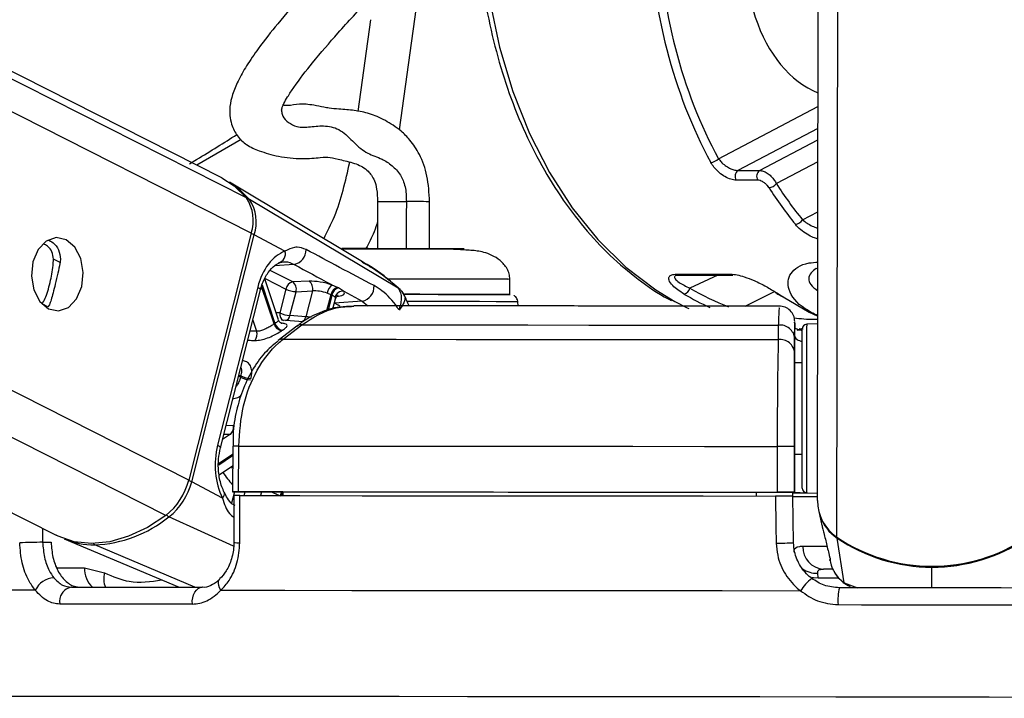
# Paper-space layout '3M DUO Wall Base Bracket' of a CAD drawing. Header units: millimetres. Extents: x 10 to 10067, y 20 to 7950.
# Tile 6 of 114: x 2026 to 2090, y 3016 to 3060. Entities that reach past the tile are written whole.
import ezdxf

# ---------------------------------------------------------------- set-up
doc = ezdxf.new("R2010")
doc.units = ezdxf.units.MM
doc.layers.add('COMPONENT_GEOMETRY', color=7, linetype='Continuous')
doc.styles.add('SLDTEXTSTYLE0', font='TXT', dxfattribs={"width": 0.75})
doc.dimstyles.new('SLDDIMSTYLE1', dxfattribs={"dimtxt": 75, "dimasz": 3.302, "dimexe": 0, "dimexo": 0.0625, "dimgap": 18.75, "dimtad": 0, "dimtih": 1, "dimtoh": 1, "dimdec": 0, "dimrnd": 1e-09, "dimzin": 12, "dimdsep": 46, "dimtxsty": 'SLDTEXTSTYLE0', "dimsah": 1, "dimcen": 0.09, "dimadec": 0, "dimazin": 3, "dimtfac": 1, "dimtdec": 0, "dimtofl": 0, "dimtmove": 0, "dimatfit": 3, "dimfxl": 1, "dimfrac": 2, "dimtolj": 1, "dimtzin": 12, "dimarcsym": 0})

# ---------------------------------------------------------------- blocks, each defined once
blk = doc.blocks.new('_D_31')
at = {"layer": 'COMPONENT_GEOMETRY', "color": 7}
for p, q in [((3546.338, 3861.899), (291.414, 3861.899)), ((294.589, 3861.899), (294.589, 2461.18)), ((294.589, 941.399), (294.589, 2342.118)), ((3494.919, 941.399), (291.414, 941.399))]:
    blk.add_line(p, q, dxfattribs=at)
for points in [[(294.589, 3861.899), (294.081, 3858.597), (295.097, 3858.597)], [(294.589, 941.399), (295.097, 944.701), (294.081, 944.701)]]:
    blk.add_solid(points, dxfattribs=at)
at = {"layer": 'COMPONENT_GEOMETRY', "color": 7, "insert": (183.755, 2438.798), "char_height": 75, "attachment_point": 1, "style": 'SLDTEXTSTYLE0'}
blk.add_mtext('2921', dxfattribs=at)

psp = doc.layouts.new('3M DUO Wall Base Bracket')

# ---------------------------------------------------------------- linework, layer by layer
at = {"color": 8, "linetype": 'Continuous', "lineweight": 25}
for p, q in [((2040.928, 3046.456), (1771.064, 3183.196)), ((2040.606, 3048.774), (1775.24, 3183.234)), ((2035.335, 3027.97), (1729.734, 3182.818)), ((2036.831, 3030.287), (1735.697, 3182.872)), ((2079.262, 3026.546), (2079.458, 3172.309)), ((2051.913, 3062.708), (2050.614, 3053.217)), ((2047.927, 3054.434), (2048.749, 3060.434)), ((2071.507, 3051.333), (2078.014, 3054.755)), ((2078.012, 3053.315), (2072.779, 3050.563)), ((2040.267, 3052.599), (2037.365, 3050.901)), ((2074.194, 3050.563), (2078.011, 3052.571)), ((2078.01, 3051.132), (2075.297, 3049.705)), ((2077.004, 3047.337), (2078.005, 3047.864)), ((2028.414, 3044.532), (2027.979, 3044.753)), ((2043.643, 3043.265), (2042.159, 3044.017)), ((2043.733, 3044.413), (2042.45, 3044.325)), ((2041.826, 3043.485), (2043.189, 3042.795)), ((2071.459, 3043.718), (2069.636, 3042.86)), ((2042.421, 3040.511), (2041.6, 3042.969)), ((2041.635, 3043.08), (2042.48, 3040.551)), ((2050.527, 3042.872), (2050.543, 3042.855)), ((2073.264, 3041.677), (2075.181, 3042.636)), ((2045.882, 3041.383), (2046.149, 3042.438)), ((2046.21, 3042.408), (2045.956, 3041.404)), ((2046.368, 3041.875), (2046.383, 3041.876)), ((2046.383, 3041.876), (2046.37, 3041.883)), ((2046.536, 3042.326), (2046.639, 3042.336)), ((2048.178, 3041.999), (2048.546, 3041.696)), ((2027.616, 3041.639), (2027.238, 3041.83)), ((2041.03, 3040.768), (2041.274, 3040.036)), ((2041.274, 3040.036), (2040.846, 3040.044)), ((2076.757, 3040.101), (2077.046, 3040.204)), ((2077.048, 3040.169), (2076.797, 3040.187)), ((2040.215, 3037.019), (2040.095, 3037.08)), ((2040.117, 3037.166), (2040.237, 3037.106)), ((2039.758, 3033.836), (2039.278, 3033.853)), ((2039.563, 3033.283), (2039.045, 3032.937)), ((2039.138, 3033.3), (2039.563, 3033.283)), ((2038.793, 3031.371), (2039.709, 3031.983)), ((2039.709, 3031.881), (2038.794, 3031.27)), ((2039.708, 3031.07), (2039.639, 3031.177)), ((2039.825, 3029.517), (2039.637, 3028.774)), ((2040.472, 3029.268), (2040.534, 3029.515)), ((2041.596, 3029.512), (2041.534, 3029.268)), ((2039.763, 3025.963), (2035.542, 3027.876)), ((2027.253, 3027.127), (2027.273, 3026.214)), ((2037.226, 3023.267), (2030.69, 3026.043)), ((2028.201, 3024.538), (2030.013, 3024.533)), ((2085.472, 3023.226), (2085.474, 3024.583)), ((2078.039, 3023.889), (2079.359, 3023.887)), ((2079.727, 3023.563), (2080.609, 3023.233)), ((2080.137, 3023.351), (2079.727, 3023.563)), ((2034.619, 3016.107), (2034.066, 3016.107)), ((2035.224, 3016.107), (2034.619, 3016.107))]:
    psp.add_line(p, q, dxfattribs=at)
at = {"color": 7, "linetype": 'Continuous', "lineweight": 25}
for p, q in [((2038.999, 3050.073), (1776.18, 3183.243)), ((1720.162, 3182.73), (2028.154, 3026.67)), ((2077.98, 3028.942), (2078.18, 3178.302)), ((2072.779, 3050.563), (2074.194, 3050.563)), ((2048.206, 3044.578), (2039.497, 3049.788)), ((2074.079, 3049.93), (2072.664, 3049.93)), ((2050.543, 3042.855), (2040.806, 3048.655)), ((2049.196, 3048.524), (2049.191, 3045.446)), ((2052.591, 3045.442), (2052.595, 3048.519)), ((2040.928, 3046.456), (2036.831, 3030.287)), ((2037.03, 3030.181), (2041.126, 3046.35)), ((2043.133, 3045.273), (2041.126, 3046.35)), ((2077.907, 3044.144), (2078.016, 3044.191)), ((2042.719, 3040.771), (2041.818, 3043.469)), ((2044.717, 3043.31), (2043.643, 3043.265)), ((2057.85, 3042.437), (2057.851, 3043.436)), ((2068.74, 3043.771), (2072.307, 3043.771)), ((2068.875, 3043.715), (2068.888, 3043.715)), ((2068.88, 3043.718), (2072.447, 3043.718)), ((2041.348, 3042.929), (2038.725, 3032.573)), ((2038.907, 3032.391), (2041.531, 3042.746)), ((2043.189, 3042.795), (2042.793, 3041.231)), ((2043.46, 3041.062), (2043.856, 3042.626)), ((2043.856, 3042.626), (2044.93, 3042.672)), ((2044.93, 3042.672), (2044.502, 3040.982)), ((2045.904, 3042.533), (2046.149, 3042.438)), ((2046.571, 3042.905), (2046.223, 3043.061)), ((2046.975, 3042.653), (2048.178, 3041.999)), ((2046.271, 3041.495), (2046.44, 3042.16)), ((2048.178, 3041.999), (2046.383, 3041.876)), ((2058.388, 3041.691), (2058.374, 3041.962)), ((2075.731, 3042.298), (2077.435, 3041.275)), ((2027.719, 3041.767), (2027.616, 3041.639)), ((2077.435, 3041.275), (2078.012, 3041.011)), ((2044.32, 3040.649), (2042.903, 3040.754)), ((2044.502, 3040.982), (2043.46, 3041.062)), ((2043.91, 3040.37), (2042.685, 3039.425)), ((2043.006, 3039.51), (2044.233, 3040.455)), ((2075.425, 3040.43), (2075.425, 3039.484)), ((2076.495, 3040.562), (2076.494, 3039.757)), ((2076.494, 3039.553), (2076.495, 3040.52)), ((2076.495, 3040.544), (2076.495, 3040.562)), ((2077, 3040.217), (2076.632, 3040.094)), ((2077.995, 3040.526), (2077.28, 3040.489)), ((2076.494, 3039.757), (2076.492, 3037.975)), ((2076.493, 3038.607), (2076.494, 3039.553)), ((2076.992, 3037.974), (2076.492, 3037.975)), ((2076.492, 3037.975), (2076.492, 3037.975)), ((2076.488, 3035.032), (2076.48, 3029.479)), ((2039.71, 3032.518), (2039.706, 3029.518)), ((2039.71, 3032.518), (2039.71, 3032.518)), ((2040.101, 3029.518), (2040.105, 3032.518)), ((2075.349, 3032.491), (2075.345, 3029.491)), ((2076.481, 3029.488), (2076.485, 3032.488)), ((2076.484, 3031.975), (2076.48, 3029.466)), ((2076.48, 3029.471), (2076.484, 3031.975)), ((2076.484, 3031.975), (2076.984, 3031.975)), ((2038.824, 3030.633), (2039.708, 3031.223)), ((2039.037, 3029.104), (2037.03, 3030.181)), ((2039.792, 3029.268), (2039.782, 3026.2)), ((2042.996, 3029.508), (2039.999, 3029.517)), ((2042.996, 3029.513), (2042.999, 3029.267)), ((2073.98, 3029.489), (2073.981, 3029.483)), ((2073.98, 3029.489), (2073.98, 3029.242)), ((2073.981, 3029.483), (2073.98, 3029.242)), ((2076.48, 3029.479), (2073.981, 3029.483)), ((2076.375, 3029.229), (2076.371, 3029.48)), ((2076.371, 3029.471), (2076.48, 3029.471)), ((2076.425, 3026.185), (2076.375, 3029.238)), ((2076.481, 3029.488), (2076.48, 3029.479)), ((2076.48, 3029.471), (2076.48, 3029.466)), ((2077.265, 3029.459), (2077.98, 3029.421)), ((2078.068, 3028.232), (2078.28, 3027.311)), ((2028.679, 3026.437), (2036.2, 3023.267)), ((2079.727, 3023.563), (2079.272, 3026.486)), ((2027.273, 3026.214), (2027.822, 3026.213)), ((2078.755, 3025.328), (2078.765, 3025.287)), ((2030.013, 3024.533), (2031.326, 3024.212)), ((2078.793, 3025.079), (2078.834, 3024.902)), ((2078.039, 3023.889), (2078.005, 3024.184)), ((2079.016, 3024.46), (2078.378, 3024.461))]:
    psp.add_line(p, q, dxfattribs=at)
at = {"color": 8, "linetype": 'Continuous', "lineweight": 25, "flags": 128}
for points in [[(2056.177, 3064.445), (2056.539, 3061.651), (2057.172, 3058.633), (2058.041, 3055.734), (2059.135, 3052.991), (2060.439, 3050.44), (2061.938, 3048.111), (2063.612, 3046.036), (2065.44, 3044.239), (2067.4, 3042.744), (2068.661, 3041.981)], [(2049.217, 3048.524), (2049.205, 3048.524), (2049.406, 3048.525), (2049.831, 3048.525), (2050.42, 3048.524), (2051.08, 3048.524)], [(2041.348, 3042.929), (2041.43, 3042.88), (2041.489, 3042.833), (2041.523, 3042.79), (2041.532, 3042.752), (2041.531, 3042.746)], [(2046.721, 3041.684), (2046.61, 3041.752), (2046.383, 3041.876)], [(2058.374, 3041.962), (2058.239, 3041.964), (2057.762, 3041.966), (2056.961, 3041.969), (2055.874, 3041.972), (2054.552, 3041.976), (2053.058, 3041.978), (2051.46, 3041.981), (2051.135, 3041.981)], [(2042.793, 3041.231), (2042.629, 3041.249), (2042.557, 3041.255)], [(2076.995, 3040.057), (2076.987, 3040.061), (2076.892, 3040.095)], [(2077.28, 3040.489), (2077.28, 3040.487), (2077.279, 3040.26), (2077.278, 3039.673), (2077.277, 3038.765), (2077.276, 3037.599), (2077.274, 3036.255)], [(2077.274, 3036.255), (2077.272, 3034.823), (2077.27, 3033.401), (2077.268, 3032.087), (2077.267, 3030.969), (2077.266, 3030.124), (2077.265, 3029.61), (2077.265, 3029.459)], [(2038.725, 3032.573), (2038.806, 3032.524), (2038.865, 3032.478), (2038.9, 3032.435), (2038.908, 3032.397), (2038.907, 3032.389)], [(2039.037, 3029.104), (2039.107, 3029.194), (2039.154, 3029.281), (2039.177, 3029.362), (2039.175, 3029.435), (2039.162, 3029.471)], [(2078.589, 3025.931), (2078.023, 3025.932), (2077.473, 3025.934), (2077.03, 3025.935)], [(2077.625, 3023.913), (2077.736, 3023.897), (2078.039, 3023.889)], [(2038.939, 3023.069), (2038.853, 3023.233), (2038.798, 3023.39), (2038.775, 3023.535), (2038.786, 3023.66), (2038.829, 3023.761), (2038.865, 3023.803)]]:
    psp.add_lwpolyline(points, dxfattribs=at)
at = {"color": 7, "linetype": 'Continuous', "lineweight": 25, "flags": 128}
for points in [[(2038.999, 3050.073), (2039.799, 3049.563), (2040.606, 3048.774)], [(2028.801, 3046.028), (2028.146, 3046.166), (2027.504, 3045.938), (2026.972, 3045.381), (2026.631, 3044.578), (2026.534, 3043.652), (2026.694, 3042.743), (2027.089, 3041.991), (2027.657, 3041.509), (2028.312, 3041.371), (2028.954, 3041.598), (2029.486, 3042.156), (2029.826, 3042.959), (2029.924, 3043.885), (2029.763, 3044.794), (2029.369, 3045.546), (2028.801, 3046.028)], [(2050.962, 3042.455), (2051.636, 3042.454), (2053.17, 3042.451), (2054.587, 3042.448), (2055.817, 3042.446), (2056.798, 3042.443), (2057.481, 3042.44), (2057.831, 3042.437), (2057.875, 3042.436)], [(2057.803, 3042.437), (2057.559, 3042.439), (2056.946, 3042.442), (2056.028, 3042.445), (2054.85, 3042.448), (2053.471, 3042.451), (2051.961, 3042.453), (2050.967, 3042.455)], [(2068.661, 3041.981), (2069.465, 3041.569), (2069.569, 3041.52)], [(2075.731, 3042.298), (2075.678, 3042.305), (2075.634, 3042.324)], [(2044.233, 3040.455), (2047.73, 3040.453), (2051.372, 3040.451), (2055.142, 3040.449), (2059.028, 3040.446), (2063.015, 3040.443), (2067.087, 3040.439), (2071.229, 3040.435), (2075.425, 3040.43)], [(2076.99, 3036.185), (2076.991, 3037.457), (2076.993, 3038.56), (2076.994, 3039.418), (2076.995, 3039.973), (2076.995, 3040.188), (2076.995, 3040.19)], [(2043.006, 3039.51), (2046.634, 3039.508), (2050.415, 3039.506), (2054.332, 3039.504), (2058.371, 3039.501), (2062.517, 3039.497), (2066.752, 3039.493), (2071.06, 3039.489), (2075.425, 3039.484)], [(2076.992, 3037.974), (2076.992, 3038.11), (2076.992, 3038.274)], [(2076.492, 3037.975), (2076.492, 3037.92), (2076.492, 3037.753), (2076.491, 3037.483), (2076.491, 3037.118), (2076.49, 3036.672), (2076.489, 3036.163), (2076.489, 3035.609), (2076.488, 3035.032)], [(2076.981, 3029.759), (2076.981, 3029.902), (2076.982, 3030.388), (2076.983, 3031.187), (2076.984, 3032.244), (2076.986, 3033.487), (2076.988, 3034.831), (2076.99, 3036.185)], [(2040.105, 3032.518), (2044.034, 3032.517), (2048.136, 3032.515), (2052.391, 3032.512), (2056.783, 3032.509), (2061.294, 3032.505), (2065.905, 3032.501), (2070.596, 3032.496), (2075.349, 3032.491)], [(2076.983, 3031.675), (2076.984, 3031.727), (2076.984, 3031.975)], [(2039.999, 3029.517), (2039.865, 3029.517), (2039.769, 3029.517), (2039.716, 3029.518), (2039.708, 3029.518), (2039.745, 3029.518), (2039.825, 3029.518), (2039.946, 3029.518), (2040.101, 3029.518)], [(2040.101, 3029.518), (2044.031, 3029.517), (2048.132, 3029.515), (2052.387, 3029.512), (2056.779, 3029.509), (2061.29, 3029.505), (2065.901, 3029.501), (2070.592, 3029.496), (2075.345, 3029.491)], [(2040.176, 3026.181), (2040.183, 3028.181), (2040.186, 3029.268)], [(2040.186, 3029.268), (2044.097, 3029.267), (2048.178, 3029.265), (2052.411, 3029.262), (2056.779, 3029.259), (2061.264, 3029.255), (2065.848, 3029.251), (2070.513, 3029.246), (2075.238, 3029.241)], [(2042.996, 3029.513), (2046.494, 3029.512), (2050.125, 3029.51), (2053.877, 3029.507), (2057.736, 3029.504), (2061.689, 3029.501), (2065.724, 3029.497), (2069.826, 3029.493), (2073.98, 3029.489)], [(2075.238, 3029.241), (2075.271, 3027.241), (2075.289, 3026.153)], [(2076.372, 3029.458), (2076.63, 3029.457), (2077.333, 3029.456)], [(2035.335, 3027.97), (2034.129, 3027.18), (2032.898, 3026.603), (2031.671, 3026.252), (2030.476, 3026.134), (2029.341, 3026.252), (2028.292, 3026.603), (2028.154, 3026.67)], [(2029.155, 3023.267), (2030.147, 3023.267), (2031.162, 3023.267), (2032.199, 3023.267), (2033.259, 3023.268), (2034.341, 3023.267), (2035.445, 3023.267), (2036.569, 3023.267), (2037.714, 3023.267)], [(2037.07, 3022.161), (2037.069, 3022.37), (2037.097, 3022.575), (2037.153, 3022.767), (2037.232, 3022.936), (2037.333, 3023.076), (2037.45, 3023.181), (2037.579, 3023.245), (2037.714, 3023.267)], [(2091.524, 3023.218), (2090.013, 3023.22), (2088.501, 3023.222), (2086.987, 3023.224), (2085.472, 3023.226), (2083.958, 3023.228), (2082.444, 3023.23), (2080.931, 3023.232), (2079.42, 3023.234)], [(2026.791, 3023.069), (2023.704, 3023.067), (2020.914, 3023.065), (2018.436, 3023.062), (2016.281, 3023.059), (2014.459, 3023.055), (2012.98, 3023.05), (2011.85, 3023.045), (2011.074, 3023.039)], [(2038.939, 3023.069), (2043.122, 3023.067), (2047.51, 3023.065), (2052.081, 3023.062), (2056.812, 3023.059), (2061.682, 3023.055), (2066.666, 3023.05), (2071.741, 3023.045), (2076.882, 3023.039)], [(2037.07, 3022.161), (2035.909, 3022.161), (2034.77, 3022.161), (2033.651, 3022.161), (2032.555, 3022.161), (2031.48, 3022.161), (2030.429, 3022.161), (2029.401, 3022.161), (2028.396, 3022.161)], [(2079.337, 3022.127), (2080.868, 3022.125), (2082.401, 3022.123), (2083.936, 3022.122), (2085.471, 3022.119), (2087.006, 3022.117), (2088.54, 3022.115), (2090.073, 3022.113), (2091.604, 3022.111)], [(2034.066, 3016.107), (2031.196, 3016.107), (2028.038, 3016.106), (2025.159, 3016.104), (2022.574, 3016.102), (2020.295, 3016.099), (2018.334, 3016.095), (2016.701, 3016.091), (2015.402, 3016.087), (2014.444, 3016.081), (2013.832, 3016.075), (2013.57, 3016.069), (2013.657, 3016.062), (2014.095, 3016.055), (2014.177, 3016.054)], [(2094.225, 3016.055), (2089.226, 3016.062), (2084.208, 3016.069), (2079.196, 3016.075), (2074.214, 3016.081), (2069.288, 3016.087), (2064.44, 3016.091), (2059.694, 3016.095), (2055.075, 3016.099), (2050.603, 3016.102), (2046.301, 3016.104), (2042.19, 3016.106), (2038.289, 3016.107), (2035.224, 3016.107)]]:
    psp.add_lwpolyline(points, dxfattribs=at)
at = {"color": 7, "linetype": 'Continuous', "lineweight": 25}
for centre, radius, start, end in [((2070.935, 3051.884), 0.795, 275.04601, 316.07986), ((2073.069, 3050.183), 0.478, 127.34564, 212.05229), ((2074.484, 3050.183), 0.478, 127.34564, 212.05229), ((2036.893, 3045.46), 5.051, 39.22678, 58.96723), ((2074.734, 3050.162), 0.725, 275.82154, 320.92134), ((2038.406, 3047.287), 2.655, 341.76498, 34.05172), ((2038.617, 3047.176), 2.642, 341.77332, 34.0415), ((2076.461, 3047.672), 0.638, 277.04512, 328.37317), ((2042.562, 3045.093), 0.599, 283.67011, 17.47516), ((2043.55, 3045.363), 0.968, 280.86129, 1.38688), ((2043.772, 3042.685), 0.594, 102.57916, 169.38691), ((2043.275, 3042.787), 0.603, 344.54571, 52.39439), ((2044.349, 3042.832), 0.603, 344.52882, 52.41129), ((2072.45, 3043.941), 0.222, 229.78017, 269.1252), ((2043.95, 3044.404), 1.78, 244.69406, 266.99008), ((2046.685, 3042.421), 0.789, 125.83712, 171.82848), ((2046.75, 3042.32), 0.612, 107.00143, 168.85095), ((2046.812, 3042.289), 0.613, 107.21522, 168.8004), ((2046.926, 3042.12), 0.535, 84.68036, 164.99305), ((2047.995, 3042.951), 0.969, 280.87916, 4.06755), ((2069.137, 3042.968), 0.51, 282.89338, 347.86876), ((2075.326, 3042.744), 0.193, 238.41058, 269.93638), ((2043.553, 3042.839), 1.779, 244.6864, 266.99088), ((2075.496, 3040.675), 1, 359.87648, 91.2809), ((2040.625, 3039.832), 0.681, 324.10283, 17.39949), ((2045.162, 3036.482), 4.873, 123.38784, 124.21807), ((2043.038, 3040.691), 0.642, 196.21541, 258.47972), ((2043.092, 3040.719), 0.635, 195.41135, 258.32131), ((2045.409, 3036.381), 4.448, 123.34231, 124.17815), ((2044.176, 3040.009), 0.449, 82.78089, 126.33687), ((2075.542, 3039.483), 0.955, 4.22411, 97.06497), ((2077.295, 3040.189), 0.3, 92.92297, 179.92297), ((2075.541, 3038.537), 0.954, 4.22378, 96.97816), ((2047.533, 3035.211), 7.538, 165.44102, 166.1192), ((2040.976, 3038.667), 1.815, 245.20413, 267.0656), ((2040.997, 3038.672), 1.741, 244.12828, 266.93737), ((2039.162, 3033.735), 0.605, 311.6089, 9.63102), ((2075.373, 2816.754), 215.736, 89.70485, 90.00632), ((2032.701, 3031.312), 4.255, 308.23828, 346.0677), ((2032.922, 3031.2), 4.232, 308.2407, 346.0633), ((2077.281, 3029.759), 0.3, 179.92297, 266.92297), ((2075.311, 2790.511), 238.98, 89.71951, 89.99166), ((2078.069, 3213.862), 184.653, 269.47463, 269.97757), ((2077.318, 3098.967), 69.506, 269.30974, 269.94082), ((2080.876, 3028.951), 2.897, 180.17245, 236.13498), ((2030.34, 3034.305), 8.27, 272.42303, 308.97543), ((2080.899, 3028.897), 2.909, 198.98029, 235.98286), ((2030.653, 3031.183), 5.14, 247.41671, 270.41749), ((2085.489, 3035.758), 11.119, 235.94348, 303.90265), ((2085.477, 3035.652), 11.069, 235.90632, 269.98657), ((2085.501, 3035.652), 11.069, 269.85821, 303.94091), ((2032.271, 2764.39), 261.872, 91.09358, 91.42263), ((2075.254, 3047.522), 21.368, 270.09349, 273.14073), ((2078.456, 3025.886), 1.427, 178.01076, 266.8717), ((2028.059, 3022.485), 1.396, 92.26614, 155.29028), ((2079.798, 3021.17), 3.463, 129.31667, 147.34673), ((2029.31, 3022.347), 0.933, 99.54092, 191.51425), ((2082.871, 3022.419), 3.545, 166.70705, 184.71853)]:
    psp.add_arc(centre, radius, start, end, dxfattribs=at)
at = {"color": 8, "linetype": 'Continuous', "lineweight": 25}
for centre, radius, start, end in [((2040.702, 3048.466), 0.216, 60.98995, 96.45285), ((2051.186, 2827.081), 221.443, 89.64224, 90.02738), ((2040.663, 3045.396), 1.06, 64.06135, 75.95259), ((2068.884, 3043.942), 0.224, 229.94544, 268.95993), ((2043.226, 3041.144), 0.442, 168.71478, 244.79516), ((2043.037, 3041.147), 0.432, 287.26107, 348.69842), ((2044.074, 3041.069), 0.436, 289.16313, 348.52057), ((2042.95, 3039.066), 0.447, 82.82837, 127.33615), ((2039.975, 2982.911), 49.607, 89.84975, 90.3059), ((2043.716, 3033.753), 5.506, 212.46026, 223.26017), ((2036.576, 3029.254), 1.032, 63.89944, 76.12638), ((2043.495, 3029.081), 0.708, 142.8405, 164.73679), ((2043.586, 3029.044), 0.738, 143.62182, 162.74044), ((2035.762, 3028.305), 0.482, 218.25928, 242.87657), ((2079.401, 3026.477), 0.13, 155.0112, 175.96632), ((2030.783, 3026.244), 0.222, 209.57151, 245.16622), ((2040.089, 3028.538), 2.359, 262.49293, 272.12483), ((2031.657, 3024.469), 1.646, 177.76152, 226.88618), ((2077.926, 3025.75), 1.568, 233.81825, 272.87657), ((2097.317, 3024.594), 11.843, 179.77718, 180.05401), ((2032.755, 3023.812), 1.483, 164.36555, 201.53606)]:
    psp.add_arc(centre, radius, start, end, dxfattribs=at)
at = {"color": 7, "linetype": 'Continuous', "lineweight": 25}
for centre, major_axis, ratio, start_param, end_param in [((2079.887, 3064.377), (0.078, 9.1), 0.718698, 1.145056, 2.863416), ((2090.167, 3068.091), (0.238, 27.599), 0.718698, 2.306084, 2.428037), ((2089.889, 3068.094), (0.238, 27.999), 0.718532, 2.305991, 2.427944), ((2043.669, 3041.684), (0.084, 3.691), 0.672031, 0.251406, 1.242072), ((2045.595, 3042.835), (1.37, -0.293), 0.275199, 1.153929, 2.323622), ((2045.494, 3042.365), (0.885, -0.169), 0.295196, 1.146765, 2.316458), ((2045.656, 3042.804), (1.37, -0.293), 0.275199, 5.569935, 6.620908), ((2083.2, 3068.094), (-0.223, 28), 0.695633, 2.713988, 2.736649), ((2041.045, 3031.328), (0.084, 3.691), 0.672031, 1.242072, 2.232738)]:
    psp.add_ellipse(centre, major_axis=major_axis, ratio=ratio, start_param=start_param, end_param=end_param, dxfattribs=at)
at = {"color": 8, "linetype": 'Continuous', "lineweight": 25}
for centre, major_axis, ratio, start_param, end_param in [((2087.061, 3068.094), (0.238, 27.999), 0.718532, 1.625284, 2.229433), ((2087.339, 3068.091), (0.238, 27.599), 0.718698, 1.630471, 2.229526), ((2076.75, 3068.118), (-2.529, 27.538), 0.732609, 2.659422, 2.789676), ((2045.555, 3042.334), (0.885, -0.169), 0.295196, 6.265633, 6.613744), ((2076.479, 3068.094), (-2.526, 27.939), 0.732289, 2.660483, 2.746385)]:
    psp.add_ellipse(centre, major_axis=major_axis, ratio=ratio, start_param=start_param, end_param=end_param, dxfattribs=at)
at = {"color": 7, "linetype": 'Continuous', "lineweight": 25}
for points, knots in [([(2055.893, 3064.5), (2055.985, 3063.634), (2056.182, 3061.786), (2056.756, 3059.031), (2057.548, 3056.259), (2058.553, 3053.621), (2059.753, 3051.144), (2061.138, 3048.857), (2062.693, 3046.79), (2064.398, 3044.956), (2066.244, 3043.416), (2067.603, 3042.449), (2068.362, 3042.089), (2068.44, 3042.052)], [0, 0, 0, 0, 0.088077, 0.188116, 0.288191, 0.388307, 0.488459, 0.58864, 0.688814, 0.788928, 0.888905, 0.988648, 1, 1, 1, 1]), ([(2045.916, 3063.855), (2045.365, 3063.255), (2044.283, 3062.076), (2042.749, 3060.31), (2041.524, 3058.76), (2040.645, 3057.486), (2040.058, 3056.464), (2039.681, 3055.555), (2039.473, 3054.613), (2039.546, 3053.659), (2040.04, 3052.721), (2040.671, 3052.172), (2041.481, 3051.822), (2042.74, 3051.442), (2044.253, 3051.303), (2045.549, 3051.418), (2046.04, 3051.465), (2046.732, 3051.263), (2047.659, 3051.071), (2048.22, 3050.805), (2048.606, 3050.52), (2048.959, 3050.05), (2049.167, 3049.312), (2049.185, 3048.808), (2049.196, 3048.524)], [0, 0, 0, 0, 0.07866, 0.154627, 0.216572, 0.255943, 0.288855, 0.3179, 0.344468, 0.385223, 0.416072, 0.454405, 0.502265, 0.562061, 0.628036, 0.692323, 0.754412, 0.814577, 0.87019, 0.89615, 0.922758, 0.955884, 0.975205, 1, 1, 1, 1]), ([(2042.939, 3054.649), (2042.943, 3054.667), (2042.955, 3054.708), (2042.999, 3054.814), (2043.101, 3055.033), (2043.336, 3055.447), (2043.948, 3056.366), (2045.07, 3057.799), (2046.712, 3059.719), (2047.95, 3061.045), (2048.627, 3061.771)], [0, 0, 0, 0, 0.0111788, 0.0267448, 0.0460166, 0.0995107, 0.1759583, 0.3848486, 0.6635716, 1, 1, 1, 1]), ([(2052.595, 3048.519), (2052.565, 3049.089), (2052.507, 3050.192), (2051.999, 3051.589), (2051.375, 3052.523), (2050.622, 3053.279), (2049.648, 3053.89), (2048.709, 3054.306), (2047.741, 3054.5), (2046.777, 3054.569), (2046.052, 3054.635), (2045.599, 3054.724), (2044.8, 3054.885), (2044.03, 3054.95), (2043.431, 3054.786), (2043.092, 3054.826), (2042.98, 3054.839)], [0, 0, 0, 0, 0.080299, 0.155318, 0.218171, 0.268199, 0.348535, 0.43557, 0.51349, 0.581109, 0.626293, 0.658499, 0.715281, 0.822811, 0.941157, 1, 1, 1, 1]), ([(2042.907, 3054.519), (2042.907, 3054.518), (2042.909, 3054.518), (2042.911, 3054.563), (2042.931, 3054.624), (2042.939, 3054.649)], [0, 0, 0, 0, 0.214586, 0.683216, 1, 1, 1, 1]), ([(2036.884, 3051), (2037.041, 3051.094), (2038.153, 3051.76), (2039.136, 3052.381), (2039.98, 3052.915)], [0, 0, 0, 0, 0.141275, 1, 1, 1, 1]), ([(2072.664, 3049.93), (2072.55, 3049.941), (2072.321, 3049.965), (2071.924, 3050.148), (2071.538, 3050.423), (2071.214, 3050.753), (2071.069, 3050.988), (2071.005, 3051.092)], [0, 0, 0, 0, 0.199756, 0.399866, 0.607022, 0.826553, 1, 1, 1, 1]), ([(2071.507, 3051.333), (2071.56, 3051.263), (2071.679, 3051.106), (2071.933, 3050.888), (2072.229, 3050.707), (2072.528, 3050.586), (2072.696, 3050.571), (2072.779, 3050.563)], [0, 0, 0, 0, 0.1749076, 0.3963626, 0.6042791, 0.8032174, 1, 1, 1, 1]), ([(2074.194, 3050.563), (2074.273, 3050.554), (2074.432, 3050.536), (2074.696, 3050.401), (2074.949, 3050.199), (2075.161, 3049.956), (2075.254, 3049.783), (2075.297, 3049.705)], [0, 0, 0, 0, 0.203156, 0.404338, 0.608435, 0.821707, 1, 1, 1, 1]), ([(2074.807, 3049.441), (2074.776, 3049.485), (2074.707, 3049.583), (2074.562, 3049.722), (2074.395, 3049.837), (2074.225, 3049.914), (2074.127, 3049.925), (2074.079, 3049.93)], [0, 0, 0, 0, 0.182942, 0.399983, 0.604335, 0.802378, 1, 1, 1, 1]), ([(2027.979, 3044.753), (2027.957, 3044.917), (2027.914, 3045.244), (2027.651, 3045.602), (2027.414, 3045.706), (2027.32, 3045.747)], [0, 0, 0, 0, 0.375986, 0.751632, 1, 1, 1, 1]), ([(2027.682, 3045.997), (2027.811, 3045.922), (2028.11, 3045.749), (2028.397, 3045.232), (2028.454, 3044.759), (2028.411, 3044.512), (2028.405, 3044.473)], [0, 0, 0, 0, 0.263211, 0.607687, 0.938564, 1, 1, 1, 1]), ([(2044.518, 3045.386), (2044.32, 3045.462), (2044.059, 3045.562), (2043.608, 3045.519), (2043.339, 3045.38), (2043.133, 3045.273)], [0, 0, 0, 0, 0.417888, 0.553985, 1, 1, 1, 1]), ([(2048.962, 3043.02), (2048.212, 3043.419), (2046.731, 3044.205), (2045.249, 3044.996), (2044.518, 3045.386)], [0, 0, 0, 0, 0.506748, 1, 1, 1, 1]), ([(2057.851, 3043.436), (2057.841, 3043.556), (2057.822, 3043.797), (2057.629, 3044.246), (2057.233, 3044.692), (2056.678, 3045.026), (2055.973, 3045.272), (2055.367, 3045.329), (2054.163, 3045.408), (2052.859, 3045.415), (2051.475, 3045.417), (2050.442, 3045.419), (2049.442, 3045.42), (2048.509, 3045.42), (2047.687, 3045.418), (2047.106, 3045.417), (2046.878, 3045.413), (2046.811, 3045.412)], [0, 0, 0, 0, 0.024912, 0.05025, 0.102292, 0.15419, 0.20382, 0.301337, 0.38957, 0.542716, 0.614811, 0.685997, 0.756274, 0.826215, 0.897381, 0.970034, 1, 1, 1, 1]), ([(2048.568, 3045.444), (2048.173, 3045.445), (2047.382, 3045.447), (2046.818, 3045.45), (2046.843, 3045.452), (2047.486, 3045.453), (2048.639, 3045.453), (2050.13, 3045.452), (2051.732, 3045.45), (2053.199, 3045.447), (2054.309, 3045.444), (2054.893, 3045.441), (2054.866, 3045.439), (2054.211, 3045.438), (2053.371, 3045.438), (2052.734, 3045.438), (2052.591, 3045.438)], [0, 0, 0, 0, 0.0752469, 0.1504859, 0.2257385, 0.300982, 0.3762279, 0.4514756, 0.5267236, 0.601972, 0.6772074, 0.7524569, 0.8277016, 0.9029492, 0.9781954, 1, 1, 1, 1]), ([(2027.238, 3041.83), (2027.307, 3041.936), (2027.433, 3042.132), (2027.606, 3042.638), (2027.759, 3043.205), (2027.881, 3043.795), (2027.961, 3044.317), (2027.973, 3044.616), (2027.979, 3044.753)], [0, 0, 0, 0, 0.204636, 0.376308, 0.548822, 0.703357, 0.864286, 1, 1, 1, 1]), ([(2028.405, 3044.473), (2028.361, 3044.264), (2028.274, 3043.843), (2028.108, 3043.148), (2027.953, 3042.544), (2027.822, 3042.078), (2027.753, 3041.87), (2027.719, 3041.767)], [0, 0, 0, 0, 0.222075, 0.445764, 0.640123, 0.82164, 1, 1, 1, 1]), ([(2041.531, 3042.746), (2041.573, 3042.891), (2041.696, 3043.32), (2042.017, 3043.917), (2042.442, 3044.365), (2042.698, 3044.482), (2042.809, 3044.533)], [0, 0, 0, 0, 0.156397, 0.463092, 0.767209, 1, 1, 1, 1]), ([(2042.703, 3044.511), (2042.853, 3044.551), (2043.202, 3044.646), (2043.54, 3044.498), (2043.733, 3044.413)], [0, 0, 0, 0, 0.429792, 1, 1, 1, 1]), ([(2050.531, 3042.877), (2050.367, 3043.027), (2049.676, 3043.66), (2048.858, 3044.229), (2048.185, 3044.588), (2048.143, 3044.61)], [0, 0, 0, 0, 0.226338, 0.951449, 1, 1, 1, 1]), ([(2050.543, 3042.855), (2050.005, 3043.32), (2049.271, 3043.955), (2048.417, 3044.424), (2048.19, 3044.549)], [0, 0, 0, 0, 0.733484, 1, 1, 1, 1]), ([(2043.733, 3044.413), (2044.531, 3043.98), (2045.361, 3043.53), (2046.191, 3043.079), (2046.223, 3043.061)], [0, 0, 0, 0, 0.961097, 1, 1, 1, 1]), ([(2069.251, 3042.47), (2068.975, 3042.654), (2068.519, 3042.956), (2068.247, 3043.36), (2068.252, 3043.607), (2068.424, 3043.747), (2068.639, 3043.763), (2068.74, 3043.771)], [0, 0, 0, 0, 0.343402, 0.565896, 0.738585, 0.878702, 1, 1, 1, 1]), ([(2068.725, 3043.703), (2068.724, 3043.702), (2068.712, 3043.69), (2068.759, 3043.718), (2068.846, 3043.716), (2068.875, 3043.715)], [0, 0, 0, 0, 0.091958, 0.695977, 1, 1, 1, 1]), ([(2072.307, 3043.771), (2072.441, 3043.762), (2072.708, 3043.743), (2073.251, 3043.591), (2073.918, 3043.331), (2074.669, 3042.956), (2075.102, 3042.688), (2075.325, 3042.551)], [0, 0, 0, 0, 0.142346, 0.284671, 0.473258, 0.728792, 1, 1, 1, 1]), ([(2046.631, 3042.875), (2046.626, 3042.877), (2046.606, 3042.887), (2046.586, 3042.897), (2046.571, 3042.905)], [0, 0, 0, 0, 0.236861, 1, 1, 1, 1]), ([(2046.975, 3042.653), (2046.95, 3042.673), (2046.858, 3042.746), (2046.726, 3042.821), (2046.631, 3042.875)], [0, 0, 0, 0, 0.274308, 1, 1, 1, 1]), ([(2050.577, 3041.448), (2050.542, 3041.506), (2050.242, 3041.995), (2049.669, 3042.595), (2049.136, 3042.916), (2048.962, 3043.02)], [0, 0, 0, 0, 0.082304, 0.700852, 1, 1, 1, 1]), ([(2050.543, 3042.855), (2050.599, 3042.761), (2050.715, 3042.567), (2050.754, 3042.194), (2050.707, 3041.812), (2050.618, 3041.563), (2050.577, 3041.448)], [0, 0, 0, 0, 0.261846, 0.541764, 0.790381, 1, 1, 1, 1]), ([(2050.94, 3042.402), (2050.94, 3042.402), (2050.94, 3042.402), (2050.939, 3042.402), (2050.892, 3042.499), (2050.791, 3042.62), (2050.688, 3042.754), (2050.626, 3042.827), (2050.581, 3042.87), (2050.552, 3042.897)], [0, 0, 0, 0, 0.000114, 0.000228, 0.000452, 0.550637, 0.671582, 0.78941, 1, 1, 1, 1]), ([(2051.252, 3041.695), (2051.15, 3041.942), (2051.014, 3042.274), (2050.845, 3042.579), (2050.802, 3042.657)], [0, 0, 0, 0, 0.743998, 1, 1, 1, 1]), ([(2075.225, 3042.58), (2075.259, 3042.558), (2075.394, 3042.47), (2075.531, 3042.387), (2075.634, 3042.324)], [0, 0, 0, 0, 0.249685, 1, 1, 1, 1]), ([(2046.149, 3042.438), (2046.165, 3042.43), (2046.185, 3042.42), (2046.206, 3042.41), (2046.21, 3042.408)], [0, 0, 0, 0, 0.763201, 1, 1, 1, 1]), ([(2046.21, 3042.408), (2046.271, 3042.372), (2046.356, 3042.321), (2046.397, 3042.272), (2046.409, 3042.259)], [0, 0, 0, 0, 0.718707, 1, 1, 1, 1]), ([(2046.452, 3042.157), (2046.458, 3042.19), (2046.474, 3042.277), (2046.56, 3042.361), (2046.61, 3042.385), (2046.603, 3042.383), (2046.602, 3042.382)], [0, 0, 0, 0, 0.232602, 0.603731, 0.921168, 1, 1, 1, 1]), ([(2058.368, 3041.958), (2058.369, 3041.973), (2058.375, 3042.045), (2058.329, 3042.16), (2058.248, 3042.275), (2058.177, 3042.34), (2058.133, 3042.362), (2058.124, 3042.367)], [0, 0, 0, 0, 0.089539, 0.432045, 0.707003, 0.93881, 1, 1, 1, 1]), ([(2047.621, 3041.662), (2047.314, 3041.661), (2046.563, 3041.66), (2045.403, 3041.278), (2044.471, 3040.821), (2044.013, 3040.431), (2043.919, 3040.351)], [0, 0, 0, 0, 0.23441, 0.574143, 0.9127, 1, 1, 1, 1]), ([(2044.233, 3040.455), (2044.97, 3040.925), (2046.066, 3041.623), (2047.252, 3041.657), (2047.639, 3041.668)], [0, 0, 0, 0, 0.6732894, 1, 1, 1, 1]), ([(2075.497, 3041.675), (2074.99, 3041.675), (2072.999, 3041.678), (2069.561, 3041.681), (2065.231, 3041.685), (2061.001, 3041.689), (2056.889, 3041.692), (2052.923, 3041.694), (2049.851, 3041.696), (2048.136, 3041.696), (2047.638, 3041.697)], [0, 0, 0, 0, 0.050575, 0.19868, 0.346807, 0.494932, 0.643065, 0.791199, 0.939338, 1, 1, 1, 1]), ([(2042.918, 3040.538), (2042.92, 3040.537), (2042.928, 3040.535), (2042.887, 3040.549), (2042.807, 3040.614), (2042.728, 3040.706), (2042.721, 3040.768), (2042.721, 3040.77)], [0, 0, 0, 0, 0.070389, 0.3209, 0.602239, 0.983425, 1, 1, 1, 1]), ([(2041.176, 3039.433), (2041.239, 3039.435), (2041.422, 3039.438), (2041.773, 3039.513), (2042.197, 3039.669), (2042.602, 3039.866), (2042.808, 3039.997), (2042.91, 3040.061)], [0, 0, 0, 0, 0.11957, 0.34929, 0.572974, 0.788372, 1, 1, 1, 1]), ([(2042.421, 3040.511), (2042.351, 3040.465), (2042.211, 3040.372), (2041.944, 3040.22), (2041.667, 3040.097), (2041.436, 3040.037), (2041.315, 3040.036), (2041.274, 3040.036)], [0, 0, 0, 0, 0.219931, 0.440375, 0.663128, 0.885496, 1, 1, 1, 1]), ([(2042.964, 3040.097), (2043.011, 3040.13), (2043.147, 3040.223), (2043.276, 3040.351), (2043.286, 3040.459), (2043.159, 3040.532), (2042.969, 3040.556), (2042.874, 3040.568)], [0, 0, 0, 0, 0.116666, 0.332996, 0.551927, 0.773853, 1, 1, 1, 1]), ([(2076.892, 3040.096), (2076.869, 3040.102), (2076.71, 3040.141), (2076.62, 3040.176), (2076.543, 3040.206)], [0, 0, 0, 0, 0.147009, 1, 1, 1, 1]), ([(2042.696, 3039.404), (2042.427, 3039.187), (2041.819, 3038.694), (2041.047, 3037.634), (2040.381, 3036.32), (2039.936, 3034.846), (2039.718, 3033.554), (2039.732, 3032.772), (2039.736, 3032.518)], [0, 0, 0, 0, 0.147986, 0.335762, 0.526886, 0.717769, 0.908406, 1, 1, 1, 1]), ([(2040.105, 3032.518), (2040.167, 3033.412), (2040.292, 3035.198), (2041.248, 3037.57), (2042.268, 3038.902), (2042.906, 3039.427), (2043.006, 3039.51)], [0, 0, 0, 0, 0.313657, 0.62715, 0.941624, 1, 1, 1, 1]), ([(2075.425, 3039.484), (2075.412, 3038.973), (2075.386, 3037.95), (2075.361, 3035.587), (2075.351, 3033.669), (2075.35, 3032.633), (2075.349, 3032.491)], [0, 0, 0, 0, 0.317082, 0.634492, 0.949901, 1, 1, 1, 1]), ([(2040.904, 3036.934), (2040.92, 3037.008), (2040.967, 3037.219), (2040.963, 3037.544), (2040.853, 3037.844), (2040.644, 3038.052), (2040.435, 3038.093), (2040.33, 3038.114)], [0, 0, 0, 0, 0.11671, 0.333017, 0.551922, 0.773854, 1, 1, 1, 1]), ([(2076.485, 3032.488), (2076.485, 3032.612), (2076.486, 3033.519), (2076.488, 3035.198), (2076.491, 3037.266), (2076.492, 3038.16), (2076.493, 3038.607)], [0, 0, 0, 0, 0.050068, 0.3653071, 0.6826892, 1, 1, 1, 1]), ([(2039.161, 3029.473), (2039.105, 3029.597), (2038.938, 3029.969), (2038.773, 3030.722), (2038.75, 3031.616), (2038.86, 3032.156), (2038.907, 3032.391)], [0, 0, 0, 0, 0.152673, 0.457015, 0.763391, 1, 1, 1, 1]), ([(2039.879, 3028.615), (2039.813, 3028.644), (2039.626, 3028.725), (2039.4, 3029.014), (2039.229, 3029.359), (2039.163, 3029.493)], [0, 0, 0, 0, 0.251712, 0.710122, 1, 1, 1, 1]), ([(2040.186, 3029.268), (2040.104, 3029.268), (2039.939, 3029.268), (2039.806, 3029.268), (2039.802, 3029.268), (2039.801, 3029.268)], [0, 0, 0, 0, 0.364905, 0.729787, 1, 1, 1, 1]), ([(2076.375, 3029.238), (2076.364, 3029.238), (2076.342, 3029.238), (2076.17, 3029.239), (2075.916, 3029.24), (2075.592, 3029.24), (2075.358, 3029.241), (2075.238, 3029.241)], [0, 0, 0, 0, 0.1975368, 0.3950827, 0.5927349, 0.7902958, 1, 1, 1, 1]), ([(2078.287, 3027.312), (2078.292, 3027.282), (2078.332, 3027.015), (2078.37, 3026.916), (2078.404, 3026.829)], [0, 0, 0, 0, 0.113001, 1, 1, 1, 1]), ([(2078.404, 3026.829), (2078.469, 3026.554), (2078.602, 3025.997), (2078.739, 3025.436), (2078.809, 3025.151)], [0, 0, 0, 0, 0.493257, 1, 1, 1, 1]), ([(2026.791, 3023.069), (2026.641, 3023.274), (2026.279, 3023.771), (2025.881, 3024.845), (2025.807, 3025.736), (2025.77, 3026.181)], [0, 0, 0, 0, 0.260355, 0.630699, 1, 1, 1, 1]), ([(2027.273, 3026.214), (2027.301, 3025.881), (2027.356, 3025.213), (2027.639, 3024.407), (2027.897, 3024.034), (2028.004, 3023.88)], [0, 0, 0, 0, 0.370013, 0.740316, 1, 1, 1, 1]), ([(2027.822, 3026.213), (2027.85, 3025.878), (2027.905, 3025.209), (2028.242, 3024.323), (2028.73, 3023.658), (2029.265, 3023.313), (2029.619, 3023.279), (2029.755, 3023.265)], [0, 0, 0, 0, 0.215297, 0.430564, 0.646491, 0.863797, 1, 1, 1, 1]), ([(2039.775, 3026.199), (2039.776, 3026.151), (2039.787, 3025.788), (2039.657, 3025.118), (2039.327, 3024.322), (2039.006, 3023.972), (2038.856, 3023.809)], [0, 0, 0, 0, 0.0501266, 0.3801974, 0.7109828, 1, 1, 1, 1]), ([(2038.939, 3023.069), (2039.123, 3023.274), (2039.571, 3023.771), (2040.064, 3024.845), (2040.139, 3025.736), (2040.176, 3026.181)], [0, 0, 0, 0, 0.260355, 0.630699, 1, 1, 1, 1]), ([(2075.289, 3026.153), (2075.309, 3025.888), (2075.364, 3025.173), (2075.834, 3024.071), (2076.467, 3023.357), (2076.854, 3023.06), (2076.882, 3023.039)], [0, 0, 0, 0, 0.220492, 0.593656, 0.970364, 1, 1, 1, 1]), ([(2077.604, 3023.849), (2077.583, 3023.866), (2077.296, 3024.089), (2076.827, 3024.625), (2076.48, 3025.451), (2076.44, 3025.986), (2076.425, 3026.185)], [0, 0, 0, 0, 0.0295677, 0.4055415, 0.7790226, 1, 1, 1, 1]), ([(2077.03, 3025.935), (2076.95, 3025.932), (2076.639, 3025.921), (2076.45, 3025.788), (2076.437, 3025.596), (2076.434, 3025.556)], [0, 0, 0, 0, 0.213154, 0.833692, 1, 1, 1, 1]), ([(2078.782, 3025.233), (2078.782, 3025.233), (2078.772, 3025.233), (2078.778, 3025.237), (2078.784, 3025.241)], [0, 0, 0, 0, 0.000902, 1, 1, 1, 1]), ([(2078.784, 3025.242), (2078.785, 3025.242), (2078.785, 3025.242), (2078.785, 3025.242), (2078.785, 3025.242)], [0, 0, 0, 0, 0.988315, 1, 1, 1, 1]), ([(2078.784, 3025.241), (2078.784, 3025.241), (2078.784, 3025.242), (2078.784, 3025.242), (2078.784, 3025.242)], [0, 0, 0, 0, 0.477402, 1, 1, 1, 1]), ([(2028.004, 3023.88), (2028.186, 3023.697), (2028.537, 3023.345), (2028.955, 3023.292), (2029.155, 3023.267)], [0, 0, 0, 0, 0.519419, 1, 1, 1, 1]), ([(2079.42, 3023.234), (2079.079, 3023.264), (2078.423, 3023.323), (2077.87, 3023.678), (2077.604, 3023.849)], [0, 0, 0, 0, 0.51953, 1, 1, 1, 1]), ([(2078.005, 3024.184), (2078.002, 3024.213), (2077.994, 3024.326), (2078.074, 3024.412), (2078.231, 3024.455), (2078.323, 3024.459), (2078.378, 3024.461)], [0, 0, 0, 0, 0.167624, 0.63974, 0.784734, 1, 1, 1, 1]), ([(2079.08, 3024.315), (2079.099, 3024.265), (2079.173, 3024.073), (2079.398, 3023.833), (2079.717, 3023.533), (2079.967, 3023.393), (2080.119, 3023.309)], [0, 0, 0, 0, 0.106249, 0.410223, 0.643239, 1, 1, 1, 1]), ([(2038.86, 3023.806), (2038.833, 3023.777), (2038.64, 3023.574), (2038.251, 3023.367), (2037.911, 3023.227), (2037.72, 3023.27), (2037.713, 3023.272)], [0, 0, 0, 0, 0.072845, 0.509938, 0.980681, 1, 1, 1, 1]), ([(2028.396, 3022.161), (2028.116, 3022.2), (2027.527, 3022.281), (2027.044, 3022.798), (2026.791, 3023.069)], [0, 0, 0, 0, 0.475858, 1, 1, 1, 1]), ([(2037.07, 3022.161), (2037.394, 3022.2), (2038.075, 3022.281), (2038.642, 3022.798), (2038.939, 3023.069)], [0, 0, 0, 0, 0.475858, 1, 1, 1, 1]), ([(2076.882, 3023.039), (2077.24, 3022.785), (2077.976, 3022.264), (2078.875, 3022.174), (2079.337, 3022.127)], [0, 0, 0, 0, 0.4853509, 1, 1, 1, 1])]:
    psp.add_open_spline(points, degree=3, knots=knots, dxfattribs=at)
at = {"color": 8, "linetype": 'Continuous', "lineweight": 25}
for points, knots in [([(2042.935, 3054.651), (2042.934, 3054.649), (2042.902, 3054.541), (2042.916, 3054.349), (2043.019, 3053.992), (2043.365, 3053.693), (2043.965, 3053.348), (2044.813, 3053.428), (2045.8, 3053.533), (2046.81, 3053.278), (2047.633, 3052.372), (2048.5, 3051.644), (2049.391, 3051.396), (2050.128, 3050.927), (2050.674, 3050.363), (2051.049, 3049.521), (2051.07, 3048.861), (2051.08, 3048.524)], [0, 0, 0, 0, 0.000213, 0.01935, 0.044615, 0.107488, 0.175924, 0.270582, 0.370827, 0.47604, 0.582168, 0.684852, 0.779326, 0.845098, 0.903179, 0.950482, 1, 1, 1, 1]), ([(2045.671, 3046.094), (2045.917, 3046.57), (2046.697, 3048.077), (2047.096, 3049.875), (2047.37, 3051.106)], [0, 0, 0, 0, 0.315808, 1, 1, 1, 1]), ([(2051.08, 3048.524), (2051.074, 3047.738), (2051.066, 3046.713), (2051.07, 3045.689), (2051.071, 3045.451)], [0, 0, 0, 0, 0.7670747, 1, 1, 1, 1]), ([(2049.194, 3047.229), (2049.122, 3046.997), (2048.923, 3046.359), (2048.623, 3045.806), (2048.432, 3045.453)], [0, 0, 0, 0, 0.363486, 1, 1, 1, 1]), ([(2078.003, 3046.075), (2077.907, 3046.105), (2077.677, 3046.177), (2077.287, 3046.387), (2076.868, 3046.681), (2076.651, 3046.917), (2076.539, 3047.039)], [0, 0, 0, 0, 0.174464, 0.419684, 0.70091, 1, 1, 1, 1]), ([(2077.004, 3047.337), (2077.1, 3047.26), (2077.284, 3047.111), (2077.623, 3046.931), (2077.871, 3046.82), (2077.99, 3046.788), (2078.004, 3046.785)], [0, 0, 0, 0, 0.353148, 0.683053, 0.964969, 1, 1, 1, 1]), ([(2078.012, 3041.049), (2077.718, 3041.196), (2076.791, 3041.659), (2075.97, 3042.705), (2076.084, 3043.856), (2076.945, 3044.483), (2077.819, 3044.549), (2078.017, 3044.564)], [0, 0, 0, 0, 0.1384075, 0.4367241, 0.6841868, 0.9282727, 1, 1, 1, 1]), ([(2077.907, 3044.144), (2077.785, 3044.052), (2077.396, 3043.762), (2077.337, 3043.181), (2077.836, 3042.814), (2078.014, 3042.683)], [0, 0, 0, 0, 0.227444, 0.723964, 1, 1, 1, 1]), ([(2057.718, 3043.436), (2057.748, 3043.437), (2057.843, 3043.438), (2056.86, 3043.443), (2054.967, 3043.448), (2052.448, 3043.453), (2050.685, 3043.455), (2049.84, 3043.456)], [0, 0, 0, 0, 0.103197, 0.332061, 0.560945, 0.789825, 1, 1, 1, 1]), ([(2068.732, 3043.694), (2068.696, 3043.674), (2068.599, 3043.619), (2068.662, 3043.45), (2068.951, 3043.178), (2069.375, 3042.981), (2069.636, 3042.86)], [0, 0, 0, 0, 0.120758, 0.318379, 0.582017, 1, 1, 1, 1]), ([(2050.913, 3042.381), (2050.935, 3042.362), (2051.011, 3042.296), (2050.98, 3042.093), (2050.887, 3041.797), (2050.708, 3041.554), (2050.603, 3041.412)], [0, 0, 0, 0, 0.11276, 0.387737, 0.641306, 1, 1, 1, 1]), ([(2075.497, 3041.531), (2075.488, 3041.558), (2075.468, 3041.614), (2075.444, 3041.086), (2075.43, 3040.61), (2075.425, 3040.43)], [0, 0, 0, 0, 0.365107, 0.760199, 1, 1, 1, 1]), ([(2042.716, 3040.77), (2042.714, 3040.752), (2042.711, 3040.715), (2042.609, 3040.636), (2042.514, 3040.573), (2042.48, 3040.551)], [0, 0, 0, 0, 0.3747182, 0.7794518, 1, 1, 1, 1]), ([(2044.868, 3040.949), (2044.783, 3040.956), (2044.648, 3040.967), (2044.542, 3040.978), (2044.502, 3040.982)], [0, 0, 0, 0, 0.627899, 1, 1, 1, 1]), ([(2076.454, 3040.916), (2076.883, 3040.866), (2077.374, 3040.81), (2077.94, 3040.823), (2078.012, 3040.824)], [0, 0, 0, 0, 0.873773, 1, 1, 1, 1]), ([(2076.495, 3040.52), (2076.495, 3040.521), (2076.489, 3040.71), (2076.492, 3040.627), (2076.495, 3040.544)], [0, 0, 0, 0, 0.0034676, 1, 1, 1, 1]), ([(2040.694, 3039.444), (2040.748, 3039.443), (2040.909, 3039.439), (2041.07, 3039.436), (2041.176, 3039.433)], [0, 0, 0, 0, 0.337014, 1, 1, 1, 1]), ([(2076.494, 3039.757), (2076.509, 3039.67), (2076.532, 3039.53), (2076.868, 3039.395), (2076.994, 3039.345)], [0, 0, 0, 0, 0.626588, 1, 1, 1, 1]), ([(2040.244, 3037.666), (2040.26, 3037.619), (2040.298, 3037.506), (2040.282, 3037.303), (2040.249, 3037.157), (2040.237, 3037.106)], [0, 0, 0, 0, 0.317807, 0.759706, 1, 1, 1, 1]), ([(2040.215, 3037.019), (2040.186, 3036.924), (2040.128, 3036.734), (2040.025, 3036.52), (2039.945, 3036.437), (2039.927, 3036.418)], [0, 0, 0, 0, 0.435915, 0.872948, 1, 1, 1, 1]), ([(2039.697, 3035.615), (2039.757, 3035.622), (2039.933, 3035.643), (2040.142, 3035.725), (2040.265, 3035.849), (2040.288, 3035.873)], [0, 0, 0, 0, 0.296508, 0.866098, 1, 1, 1, 1]), ([(2039.037, 3029.104), (2039.164, 3028.731), (2039.345, 3028.197), (2039.685, 3027.917), (2039.787, 3027.833)], [0, 0, 0, 0, 0.699146, 1, 1, 1, 1]), ([(2042.26, 3029.51), (2042.318, 3029.487), (2042.471, 3029.426), (2042.661, 3029.331), (2042.77, 3029.274), (2042.809, 3029.254)], [0, 0, 0, 0, 0.283721, 0.747766, 1, 1, 1, 1]), ([(2078.809, 3025.151), (2078.817, 3025.054), (2078.827, 3024.933), (2078.804, 3025.057), (2078.8, 3025.08)], [0, 0, 0, 0, 0.812673, 1, 1, 1, 1]), ([(2078.839, 3024.903), (2078.844, 3024.877), (2078.874, 3024.689), (2079.028, 3024.34), (2079.313, 3023.897), (2079.592, 3023.672), (2079.727, 3023.563)], [0, 0, 0, 0, 0.048626, 0.347973, 0.684878, 1, 1, 1, 1]), ([(2031.326, 3024.212), (2031.859, 3023.981), (2033.08, 3023.454), (2034.344, 3023.643), (2035.057, 3023.749)], [0, 0, 0, 0, 0.436743, 1, 1, 1, 1])]:
    psp.add_open_spline(points, degree=3, knots=knots, dxfattribs=at)

# ---------------------------------------------------------------- dimensions: what is measured, and where the dimension line sits
at = {"layer": 'COMPONENT_GEOMETRY', "color": 7}
dim = psp.add_linear_dim(base=(294.58866511, 941.39902888), p1=(3547.608043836, 3861.89902888), p2=(3496.189120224, 941.39902888), angle=90, dimstyle='SLDDIMSTYLE1', dxfattribs=at)
dim.commit()
dim.dimension.update_dxf_attribs({"geometry": '_D_31', "text_midpoint": (294.58866511, 2401.64902888), "dimtype": 160})

doc.saveas('drawing.dxf')
